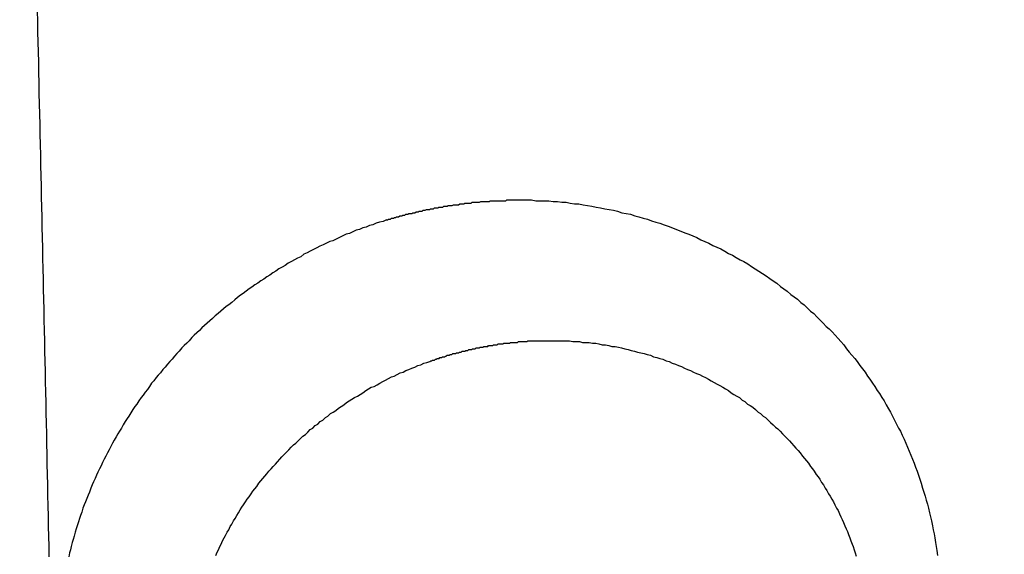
# Model space of a CAD drawing. Header units: millimetres. Extents: x -604189 to 881711, y -381903 to -7297.
# Tile 149 of 256: x -588023 to -588011, y -164991 to -164984. Entities that reach past the tile are written whole.
import ezdxf

# ---------------------------------------------------------------- set-up
doc = ezdxf.new("R2010")
doc.units = ezdxf.units.MM
doc.header["$LTSCALE"] = 100
doc.linetypes.add('0.5_0.5', pattern=[1, 0.5, -0.5])
doc.linetypes.add('ACAD_ISO04W100', pattern=[30.5, 24, -3, 0.5, -3])
doc.layers.get('Defpoints').update_dxf_attribs({"color": 30})
doc.layers.add('OPIS', color=7, linetype='Continuous')
doc.layers.add('strop osie', color=80, linetype='ACAD_ISO04W100', lineweight=5)
doc.styles.get("Standard").update_dxf_attribs({"font": 'romans.shx', "width": 0.5})
doc.dimstyles.new('1 50', dxfattribs={"dimtxt": 150, "dimasz": 80, "dimexe": 1, "dimexo": 1, "dimgap": 20, "dimtad": 1, "dimdec": 0, "dimlfac": 0.1, "dimtxsty": 'Standard', "dimblk": 'ARCHTICK', "dimcen": 200, "dimclrd": 2, "dimadec": 1, "dimazin": 0, "dimtfac": 1, "dimtdec": 0, "dimtmove": 0, "dimatfit": 3, "dimldrblk": 'ARCHTICK', "dimfxl": 120, "dimfxlon": 1, "dimtfill": 1, "dimarcsym": 0})

# ---------------------------------------------------------------- blocks, each defined once
blk = doc.blocks.new('_ArchTick')
at = {"layer": 'strop osie', "color": 0, "const_width": 0.15}
blk.add_lwpolyline([(-0.5, -0.5), (0.5, 0.5)], dxfattribs=at)
blk = doc.blocks.new('*D3294')
at = {"layer": 'Defpoints', "color": 0, "linetype": 'ByBlock', "lineweight": 5, "transparency": 16777216}
for p in [(-595783.126, -159420.303), (-593748.924, -159420.303), (-552118.935, -179940.303)]:
    blk.add_point(p, dxfattribs=at)
at = {"layer": 'OPIS', "color": 0, "linetype": 'Continuous', "lineweight": -2, "transparency": 16777216}
for p, q in [((-595723.126, -159420.303), (-595784.126, -159420.303)), ((-595723.126, -179940.303), (-595784.126, -179940.303))]:
    blk.add_line(p, q, dxfattribs=at)
at = {"layer": 'OPIS', "color": 2, "lineweight": -2, "transparency": 16777216}
blk.add_line((-595783.126, -179940.303), (-595783.126, -159420.303), dxfattribs=at)
at = {"layer": 'OPIS', "color": 2, "linetype": 'ByBlock', "lineweight": -2, "transparency": 16777216, "xscale": 80, "yscale": 80, "zscale": 80}
for p, rotation in [((-595783.126, -159420.303), 90), ((-595783.126, -179940.303), 270)]:
    blk.add_blockref('_ArchTick', p, dxfattribs=dict(at, rotation=rotation))
at = {"layer": 'OPIS', "color": 0, "linetype": 'ByBlock', "lineweight": 13, "transparency": 16777216, "insert": (-595878.126, -169680.303), "char_height": 150, "attachment_point": 5, "rotation": 90, "bg_fill": 3, "box_fill_scale": 1.1, "bg_fill_color": 256, "bg_fill_true_color": 13158600, "bg_fill_transparency": 0}
blk.add_mtext('2052', dxfattribs=at)

msp = doc.modelspace()

# ---------------------------------------------------------------- hatches: boundary and pattern name
at = {"layer": 'OPIS', "linetype": 'ByBlock', "lineweight": 15}
h = msp.add_hatch(dxfattribs=at)
h.set_pattern_fill('ANSI37', color=0, scale=80, angle=45)
h.set_pattern_definition([(90, (-306927.96, 32475.8), (-254, 0), []), (180, (-306927.96, 32475.8), (-3e-14, -254), [])])
edge = h.paths.add_edge_path()
edge.add_arc((-587934.086, -167378.931), 50, 0, 90)
edge.add_line((-587934.086, -167328.931), (-588139.086, -167328.93))
edge.add_arc((-588139.086, -167378.93), 50, 89.9996, 180)
edge.add_line((-588189.086, -167378.93), (-588189.086, -167822.93))
edge.add_arc((-588139.086, -167822.93), 50, 180, 270)
edge.add_line((-588139.086, -167872.93), (-587934.085, -167872.931))
edge.add_arc((-587934.086, -167822.931), 50, 270.0014, 360)
edge.add_line((-587884.086, -167822.931), (-587884.086, -167378.931))
edge = h.paths.add_edge_path()
edge.add_arc((-587934.086, -167378.931), 50, 0, 90)
edge.add_line((-587934.086, -167328.931), (-588139.086, -167328.93))
edge.add_arc((-588139.086, -167378.93), 50, 89.9996, 180)
edge.add_line((-588189.086, -167378.93), (-588189.086, -167822.93))
edge.add_arc((-588139.086, -167822.93), 50, 180, 270)
edge.add_line((-588139.086, -167872.93), (-587934.085, -167872.931))
edge.add_arc((-587934.086, -167822.931), 50, 270.0014, 360)
edge.add_line((-587884.086, -167822.931), (-587884.086, -167378.931))
edge = h.paths.add_edge_path()
edge.add_line((-588244.087, -167300.93), (-587769.086, -167300.93))
edge.add_line((-587769.086, -167300.93), (-587769.086, -167900.93))
edge.add_line((-587769.086, -167900.93), (-588243.789, -167900.93))
edge.add_arc((-588244.086, -167892.935), 8, 180, 272.1285, ccw=False)
edge.add_line((-588252.086, -167892.935), (-588252.086, -167308.93))
edge.add_arc((-588244.086, -167308.93), 8, 90.0036, 180, ccw=False)
h.paths.add_polyline_path([(-589864.932, -164217.829), (-589865.004, -164223.092), (-589865.079, -164228.355), (-589865.156, -164233.617), (-589865.235, -164238.88), (-589865.318, -164244.143), (-589865.402, -164249.406), (-589865.489, -164254.669), (-589865.579, -164259.931), (-589865.671, -164265.194), (-589865.766, -164270.457), (-589865.863, -164275.719), (-589865.962, -164280.982), (-589866.064, -164286.244), (-589866.169, -164291.506), (-589866.276, -164296.769), (-589866.386, -164302.031), (-589866.498, -164307.293), (-589866.613, -164312.556), (-589866.73, -164317.818), (-589866.85, -164323.08), (-589866.972, -164328.342), (-589867.097, -164333.604), (-589867.225, -164338.866), (-589867.355, -164344.127), (-589867.488, -164349.389), (-589867.623, -164354.651), (-589867.76, -164359.913), (-589867.901, -164365.174), (-589868.043, -164370.436), (-589868.189, -164375.697), (-589868.337, -164380.958), (-589868.487, -164386.22), (-589868.64, -164391.481), (-589868.795, -164396.742), (-589868.953, -164402.003), (-590219.489, -164402.003), (-590219.664, -164396.198), (-590219.835, -164390.392), (-590220.003, -164384.587), (-590220.168, -164378.781), (-590220.329, -164372.976), (-590220.488, -164367.17), (-590220.643, -164361.364), (-590220.796, -164355.558), (-590220.945, -164349.752), (-590221.092, -164343.946), (-590221.235, -164338.14), (-590221.375, -164332.334), (-590221.512, -164326.527), (-590221.646, -164320.721), (-590221.777, -164314.914), (-590221.904, -164309.108), (-590222.029, -164303.301), (-590222.151, -164297.495), (-590222.269, -164291.688), (-590222.385, -164285.881), (-590222.497, -164280.074), (-590222.606, -164274.267), (-590222.713, -164268.461), (-590222.816, -164262.653), (-590222.916, -164256.846), (-590223.014, -164251.039), (-590223.108, -164245.232), (-590223.199, -164239.425), (-590223.287, -164233.618), (-590223.372, -164227.81), (-590223.454, -164222.003), (-590223.533, -164216.196), (-590223.609, -164210.388), (-590223.682, -164204.581), (-590223.751, -164198.773), (-590223.818, -164192.966), (-590223.881, -164187.158), (-590223.941, -164181.35), (-590223.997, -164175.543), (-590224.051, -164169.735), (-590224.101, -164163.927), (-590224.147, -164158.12), (-590224.191, -164152.312), (-590224.231, -164146.504), (-590224.267, -164140.696), (-590224.301, -164134.888), (-590224.332, -164129.081), (-590224.361, -164123.273), (-590224.388, -164117.465), (-590224.413, -164111.657), (-590224.437, -164105.849), (-590224.459, -164100.041), (-590224.475, -164094.233), (-590224.48, -164088.425), (-590224.472, -164082.617), (-590224.448, -164076.809), (-590224.406, -164071.002), (-590224.347, -164065.194), (-590224.269, -164059.387), (-590224.171, -164053.58), (-590224.054, -164047.773), (-590223.917, -164041.967), (-590223.759, -164036.161), (-590223.581, -164030.356), (-590223.381, -164024.551), (-590223.159, -164018.747), (-590222.914, -164012.944), (-590222.642, -164007.143), (-590222.341, -164001.342), (-590222.009, -163995.544), (-590221.642, -163989.748), (-590221.238, -163983.954), (-590220.795, -163978.163), (-590220.304, -163972.376), (-590219.753, -163966.594), (-590219.129, -163960.82), (-590218.419, -163955.056), (-590217.605, -163949.306), (-590216.67, -163943.574), (-590215.596, -163937.865), (-590214.362, -163932.188), (-590212.941, -163926.557), (-590211.302, -163920.987), (-590209.416, -163915.495), (-590207.246, -163910.11), (-590204.744, -163904.869), (-590201.869, -163899.824), (-590198.582, -163895.036), (-590194.851, -163890.591), (-590190.671, -163886.563), (-590186.105, -163882.977), (-590181.224, -163879.833), (-590176.097, -163877.106), (-590170.784, -163874.761), (-590165.336, -163872.759), (-590159.785, -163871.064), (-590154.154, -163869.636), (-590148.468, -163868.44), (-590142.747, -163867.44), (-590137, -163866.603), (-590131.235, -163865.9), (-590125.458, -163865.297), (-590119.674, -163864.778), (-590113.884, -163864.334), (-590108.088, -163863.958), (-590102.289, -163863.646), (-590096.486, -163863.39), (-590090.681, -163863.186), (-590084.874, -163863.026), (-590079.068, -163862.906), (-590073.26, -163862.819), (-590067.453, -163862.761), (-590061.645, -163862.725), (-590055.837, -163862.707), (-590050.029, -163862.7), (-590044.221, -163862.698), (-590038.958, -163862.699), (-590033.694, -163862.704), (-590028.431, -163862.718), (-590023.167, -163862.744), (-590017.904, -163862.788), (-590012.641, -163862.852), (-590007.379, -163862.942), (-590002.117, -163863.062), (-589996.856, -163863.215), (-589991.596, -163863.407), (-589986.337, -163863.64), (-589981.081, -163863.919), (-589975.828, -163864.249), (-589970.579, -163864.634), (-589965.334, -163865.078), (-589960.096, -163865.587), (-589954.864, -163866.17), (-589949.645, -163866.847), (-589944.442, -163867.642), (-589939.263, -163868.578), (-589934.115, -163869.676), (-589929.013, -163870.965), (-589923.971, -163872.474), (-589919.009, -163874.23), (-589914.153, -163876.259), (-589909.436, -163878.591), (-589904.896, -163881.253), (-589900.585, -163884.268), (-589896.554, -163887.652), (-589892.857, -163891.394), (-589889.534, -163895.471), (-589886.574, -163899.824), (-589883.952, -163904.387), (-589881.64, -163909.114), (-589879.606, -163913.968), (-589877.817, -163918.918), (-589876.241, -163923.939), (-589874.854, -163929.016), (-589873.636, -163934.137), (-589872.564, -163939.29), (-589871.619, -163944.467), (-589870.784, -163949.663), (-589870.048, -163954.875), (-589869.397, -163960.099), (-589868.818, -163965.33), (-589868.302, -163970.568), (-589867.84, -163975.811), (-589867.421, -163981.058), (-589867.037, -163986.308), (-589866.685, -163991.559), (-589866.363, -163996.813), (-589866.067, -164002.068), (-589865.796, -164007.324), (-589865.549, -164012.582), (-589865.322, -164017.84), (-589865.116, -164023.1), (-589864.928, -164028.36), (-589864.759, -164033.621), (-589864.607, -164038.882), (-589864.472, -164044.144), (-589864.354, -164049.406), (-589864.252, -164054.668), (-589864.166, -164059.931), (-589864.096, -164065.194), (-589864.041, -164070.457), (-589864.001, -164075.72), (-589863.976, -164080.984), (-589863.964, -164086.247), (-589863.964, -164091.51), (-589863.974, -164096.774), (-589863.991, -164102.037), (-589864.012, -164107.301), (-589864.034, -164112.564), (-589864.057, -164117.828), (-589864.081, -164123.091), (-589864.107, -164128.354), (-589864.135, -164133.618), (-589864.165, -164138.881), (-589864.197, -164144.144), (-589864.232, -164149.408), (-589864.269, -164154.671), (-589864.31, -164159.934), (-589864.353, -164165.198), (-589864.399, -164170.461), (-589864.447, -164175.724), (-589864.498, -164180.987), (-589864.552, -164186.25), (-589864.609, -164191.513), (-589864.668, -164196.777), (-589864.73, -164202.04), (-589864.795, -164207.303), (-589864.862, -164212.566)])
h.paths.add_polyline_path([(-590463.924, -164407.051), (-587763.924, -164407.051), (-587763.924, -162910.783), (-590463.924, -162910.783)])
h.paths.add_polyline_path([(-590295.717, -164839.225), (-590289.91, -164839.127), (-590284.103, -164839.033), (-590278.295, -164838.942), (-590272.488, -164838.854), (-590266.681, -164838.769), (-590260.873, -164838.687), (-590255.066, -164838.608), (-590249.259, -164838.532), (-590243.451, -164838.459), (-590237.644, -164838.39), (-590231.836, -164838.323), (-590226.028, -164838.26), (-590220.221, -164838.2), (-590214.413, -164838.144), (-590208.605, -164838.09), (-590202.798, -164838.04), (-590196.99, -164837.994), (-590191.182, -164837.95), (-590185.374, -164837.91), (-590179.567, -164837.874), (-590173.759, -164837.84), (-590167.951, -164837.809), (-590162.143, -164837.78), (-590156.335, -164837.753), (-590150.527, -164837.728), (-590144.719, -164837.704), (-590138.912, -164837.682), (-590133.104, -164837.666), (-590127.296, -164837.661), (-590121.488, -164837.669), (-590115.68, -164837.693), (-590109.872, -164837.735), (-590104.065, -164837.794), (-590098.257, -164837.872), (-590092.45, -164837.97), (-590086.643, -164838.087), (-590080.837, -164838.224), (-590075.031, -164838.382), (-590069.226, -164838.56), (-590063.422, -164838.76), (-590057.618, -164838.982), (-590051.815, -164839.227), (-590046.013, -164839.499), (-590040.213, -164839.8), (-590034.415, -164840.132), (-590028.618, -164840.499), (-590022.825, -164840.903), (-590017.034, -164841.346), (-590011.246, -164841.837), (-590005.465, -164842.388), (-589999.691, -164843.012), (-589993.927, -164843.722), (-589988.176, -164844.536), (-589982.444, -164845.471), (-589976.736, -164846.545), (-589971.059, -164847.779), (-589965.428, -164849.2), (-589959.858, -164850.839), (-589954.366, -164852.725), (-589948.98, -164854.895), (-589943.739, -164857.397), (-589938.694, -164860.272), (-589933.906, -164863.559), (-589929.462, -164867.29), (-589925.433, -164871.47), (-589921.847, -164876.036), (-589918.704, -164880.917), (-589915.976, -164886.044), (-589913.631, -164891.357), (-589911.63, -164896.805), (-589909.934, -164902.356), (-589908.507, -164907.987), (-589907.31, -164913.673), (-589906.31, -164919.394), (-589905.474, -164925.141), (-589904.77, -164930.906), (-589904.168, -164936.683), (-589903.648, -164942.467), (-589903.204, -164948.257), (-589902.829, -164954.053), (-589902.516, -164959.852), (-589902.261, -164965.655), (-589902.056, -164971.46), (-589901.897, -164977.267), (-589901.776, -164983.073), (-589901.69, -164988.881), (-589901.631, -164994.688), (-589901.596, -165000.496), (-589901.577, -165006.304), (-589901.57, -165012.112), (-589901.569, -165017.92), (-589901.57, -165023.183), (-589901.575, -165028.447), (-589901.588, -165033.71), (-589901.615, -165038.974), (-589901.658, -165044.237), (-589901.723, -165049.5), (-589901.813, -165054.762), (-589901.932, -165060.024), (-589902.086, -165065.285), (-589902.277, -165070.545), (-589902.51, -165075.804), (-589902.79, -165081.06), (-589903.119, -165086.313), (-589903.504, -165091.562), (-589903.949, -165096.807), (-589904.458, -165102.045), (-589905.04, -165107.276), (-589905.717, -165112.496), (-589906.513, -165117.699), (-589907.448, -165122.878), (-589908.547, -165128.026), (-589909.836, -165133.128), (-589911.345, -165138.17), (-589913.1, -165143.132), (-589915.129, -165147.988), (-589917.461, -165152.705), (-589920.123, -165157.245), (-589923.139, -165161.556), (-589926.522, -165165.587), (-589930.265, -165169.284), (-589934.342, -165172.607), (-589938.694, -165175.567), (-589943.257, -165178.189), (-589947.985, -165180.501), (-589952.838, -165182.535), (-589957.788, -165184.324), (-589962.81, -165185.9), (-589967.887, -165187.287), (-589973.007, -165188.505), (-589978.16, -165189.577), (-589983.337, -165190.522), (-589988.534, -165191.357), (-589993.746, -165192.093), (-589998.969, -165192.744), (-590004.201, -165193.323), (-590009.439, -165193.839), (-590014.682, -165194.301), (-590019.929, -165194.72), (-590025.178, -165195.104), (-590030.43, -165195.456), (-590035.683, -165195.778), (-590040.938, -165196.074), (-590046.195, -165196.345), (-590051.452, -165196.592), (-590056.711, -165196.819), (-590061.97, -165197.025), (-590067.23, -165197.213), (-590072.491, -165197.382), (-590077.752, -165197.534), (-590083.014, -165197.669), (-590088.276, -165197.787), (-590093.539, -165197.889), (-590098.801, -165197.975), (-590104.064, -165198.045), (-590109.327, -165198.1), (-590114.591, -165198.14), (-590119.854, -165198.165), (-590125.118, -165198.177), (-590130.381, -165198.177), (-590135.644, -165198.167), (-590140.908, -165198.15), (-590146.171, -165198.129), (-590151.435, -165198.107), (-590156.698, -165198.084), (-590161.961, -165198.06), (-590167.225, -165198.034), (-590172.488, -165198.006), (-590177.752, -165197.976), (-590183.015, -165197.944), (-590188.278, -165197.909), (-590193.541, -165197.872), (-590198.805, -165197.831), (-590204.068, -165197.788), (-590209.331, -165197.742), (-590214.594, -165197.694), (-590219.858, -165197.643), (-590225.121, -165197.589), (-590230.384, -165197.532), (-590235.647, -165197.473), (-590240.91, -165197.411), (-590246.173, -165197.346), (-590251.436, -165197.279), (-590256.699, -165197.209), (-590261.962, -165197.137), (-590267.225, -165197.062), (-590272.488, -165196.985), (-590277.751, -165196.906), (-590283.014, -165196.823), (-590288.276, -165196.739), (-590293.539, -165196.652), (-590298.802, -165196.562), (-590304.064, -165196.47), (-590309.327, -165196.375), (-590314.59, -165196.278), (-590319.852, -165196.179), (-590325.115, -165196.077), (-590330.377, -165195.972), (-590335.639, -165195.865), (-590340.902, -165195.755), (-590346.164, -165195.643), (-590351.426, -165195.528), (-590356.688, -165195.411), (-590361.95, -165195.291), (-590367.212, -165195.169), (-590372.474, -165195.044), (-590377.736, -165194.916), (-590382.998, -165194.786), (-590388.26, -165194.653), (-590393.521, -165194.518), (-590398.783, -165194.381), (-590404.045, -165194.24), (-590409.306, -165194.098), (-590414.568, -165193.952), (-590419.829, -165193.804), (-590425.09, -165193.654), (-590430.351, -165193.501), (-590435.613, -165193.346), (-590440.874, -165193.188), (-590440.874, -164842.652), (-590435.068, -164842.477), (-590429.263, -164842.306), (-590423.457, -164842.138), (-590417.652, -164841.973), (-590411.846, -164841.812), (-590406.04, -164841.653), (-590400.235, -164841.498), (-590394.429, -164841.345), (-590388.623, -164841.196), (-590382.817, -164841.049), (-590377.01, -164840.906), (-590371.204, -164840.766), (-590365.398, -164840.629), (-590359.591, -164840.495), (-590353.785, -164840.364), (-590347.978, -164840.237), (-590342.172, -164840.112), (-590336.365, -164839.99), (-590330.558, -164839.872), (-590324.752, -164839.756), (-590318.945, -164839.644), (-590313.138, -164839.535), (-590307.331, -164839.428), (-590301.524, -164839.325)])
edge = h.paths.add_edge_path()
edge.add_arc((-590093.924, -162268.543), 50, 0, 90.0004)
edge.add_line((-590093.924, -162218.543), (-590298.924, -162218.545))
edge.add_arc((-590298.924, -162268.545), 50, 90.0009, 180)
edge.add_line((-590348.924, -162268.545), (-590348.924, -162712.545))
edge.add_arc((-590298.924, -162712.545), 50, 180, 270.0022)
edge.add_line((-590298.922, -162762.545), (-590093.923, -162762.543))
edge.add_arc((-590093.924, -162712.543), 50, 270.0009, 360)
edge.add_line((-590043.924, -162712.543), (-590043.924, -162268.543))
edge = h.paths.add_edge_path()
edge.add_arc((-590093.924, -161668.543), 50, 0, 90.0004)
edge.add_line((-590093.924, -161618.543), (-590298.924, -161618.545))
edge.add_arc((-590298.924, -161668.545), 50, 90.0009, 180)
edge.add_line((-590348.924, -161668.545), (-590348.924, -162112.545))
edge.add_arc((-590298.924, -162112.545), 50, 180, 270.0022)
edge.add_line((-590298.922, -162162.545), (-590093.923, -162162.543))
edge.add_arc((-590093.924, -162112.543), 50, 270.0009, 360)
edge.add_line((-590043.924, -162112.543), (-590043.924, -161668.543))
h.paths.add_polyline_path([(-590463.924, -162790.543), (-587763.924, -162790.543), (-587763.924, -161590.543), (-590463.924, -161590.543)])
edge = h.paths.add_edge_path()
edge.add_arc((-588139.086, -168270.003), 50, 89.9996, 180)
edge.add_line((-588189.086, -168270.003), (-588189.086, -168714.003))
edge.add_arc((-588139.086, -168714.003), 50, 180, 270)
edge.add_line((-588139.086, -168764.003), (-587934.085, -168764.004))
edge.add_arc((-587934.086, -168714.004), 50, 270.0014, 360)
edge.add_line((-587884.086, -168714.004), (-587884.086, -168270.004))
edge.add_arc((-587934.086, -168270.004), 50, 0, 90)
edge.add_line((-587934.086, -168220.004), (-588139.086, -168220.003))
edge = h.paths.add_edge_path()
edge.add_arc((-587934.086, -169161.078), 50, 0, 90)
edge.add_line((-587934.086, -169111.078), (-588139.086, -169111.076))
edge.add_arc((-588139.086, -169161.076), 50, 89.9996, 180)
edge.add_line((-588189.086, -169161.076), (-588189.086, -169605.076))
edge.add_arc((-588139.086, -169605.076), 50, 180, 270)
edge.add_line((-588139.086, -169655.076), (-587934.085, -169655.078))
edge.add_arc((-587934.086, -169605.078), 50, 270.0014, 360)
edge.add_line((-587884.086, -169605.078), (-587884.086, -169161.078))
edge = h.paths.add_edge_path()
edge.add_arc((-588139.086, -170052.15), 50, 89.9996, 180)
edge.add_line((-588189.086, -170052.15), (-588189.086, -170496.15))
edge.add_arc((-588139.086, -170496.15), 50, 180, 270)
edge.add_line((-588139.086, -170546.15), (-587934.085, -170546.151))
edge.add_arc((-587934.086, -170496.151), 50, 270.0014, 360)
edge.add_line((-587884.086, -170496.151), (-587884.086, -170052.151))
edge.add_arc((-587934.086, -170052.151), 50, 0, 90)
edge.add_line((-587934.086, -170002.151), (-588139.086, -170002.15))
edge = h.paths.add_edge_path()
edge.add_arc((-588139.086, -170943.223), 50, 89.9996, 180)
edge.add_line((-588189.086, -170943.223), (-588189.086, -171387.223))
edge.add_arc((-588139.086, -171387.223), 50, 180, 270)
edge.add_line((-588139.086, -171437.223), (-587934.085, -171437.224))
edge.add_arc((-587934.086, -171387.224), 50, 270.0014, 360)
edge.add_line((-587884.086, -171387.224), (-587884.086, -170943.224))
edge.add_arc((-587934.086, -170943.224), 50, 0, 90)
edge.add_line((-587934.086, -170893.224), (-588139.086, -170893.223))
h.paths.add_polyline_path([(-587763.924, -164527.291), (-590463.924, -164527.291), (-590463.924, -171970.3), (-587763.924, -171970.3)])

# ---------------------------------------------------------------- next in the draw order: dimensions: what is measured, and where the dimension line sits
at = {"layer": 'OPIS', "color": 0, "linetype": 'ByBlock', "lineweight": 13}
dim = msp.add_linear_dim(base=(-595783.126, -159420.303), p1=(-552118.935, -179940.303), p2=(-593748.924, -159420.303), angle=90, dimstyle='1 50', override={"dimtmove": 1, "dimfxl": 60, "dimarcsym": 1}, dxfattribs=at)
dim.commit()
dim.dimension.update_dxf_attribs({"geometry": '*D3294', "text_midpoint": (-595878.126, -169680.303)})

# ---------------------------------------------------------------- next in the draw order: hatches: boundary and pattern name
at = {"layer": 'OPIS', "linetype": '0.5_0.5', "lineweight": 13}
h = msp.add_hatch(dxfattribs=at)
h.set_pattern_fill('ANSI37', color=0, scale=130)
h.set_pattern_definition([(45, (-597218.54, 256668.8), (-291.85832, 291.85832), []), (135, (-597218.54, 256668.8), (-291.85832, -291.85832), [])])
edge = h.paths.add_edge_path(flags=16)
edge.add_line((-570958.916, -168985.281), (-571058.916, -168985.281))
edge.add_line((-571058.916, -168985.281), (-572598.916, -168985.281))
edge.add_line((-572598.916, -168985.281), (-572598.915, -170470.3))
edge.add_line((-572598.915, -170470.3), (-570825.763, -170470.3))
edge.add_arc((-570508.916, -170339.099), 342.937, 180, 202.49364, ccw=False)
edge.add_arc((-570508.916, -170339.099), 342.937, 90, 180, ccw=False)
edge.add_line((-570508.916, -169996.163), (-570508.916, -169764.704))
edge.add_arc((-570058.916, -168985.281), 900, 180, 240, ccw=False)
edge = h.paths.add_edge_path(flags=17)
edge.add_line((-569358.915, -170085.281), (-569358.916, -168985.281))
edge.add_line((-569358.916, -168985.281), (-569358.917, -168985.281))
edge.add_line((-569358.917, -168985.281), (-569958.916, -168985.281))
edge.add_line((-569958.916, -168985.281), (-570058.916, -168985.281))
edge.add_line((-570058.916, -168985.281), (-570058.916, -168925.281))
edge.add_line((-570058.916, -168925.281), (-569958.916, -168925.281))
edge.add_line((-569958.916, -168925.281), (-569958.916, -168865.281))
edge.add_line((-569958.916, -168865.281), (-569358.916, -168865.281))
edge.add_line((-569358.916, -168865.281), (-569358.917, -166865.281))
edge.add_line((-569358.917, -166865.281), (-574098.917, -166865.286))
edge.add_line((-574098.917, -166865.286), (-574098.914, -171970.3))
edge.add_line((-574098.914, -171970.3), (-572608.913, -171970.3))
edge.add_line((-572608.913, -171970.3), (-571504.913, -170590.3))
edge.add_line((-571504.913, -170590.3), (-572718.915, -170590.3))
edge.add_line((-572718.915, -170590.3), (-572718.916, -168865.281))
edge.add_line((-572718.916, -168865.281), (-571058.916, -168865.281))
edge.add_line((-571058.916, -168865.281), (-571058.916, -168925.281))
edge.add_line((-571058.916, -168925.281), (-570958.916, -168925.281))
edge.add_line((-570958.916, -168925.281), (-570958.916, -168985.281))
edge.add_arc((-570058.916, -168985.281), 900, 180, 240)
edge.add_line((-570508.916, -169764.704), (-570508.916, -169996.163))
edge.add_arc((-570508.916, -170339.099), 342.937, 0, 90, ccw=False)
edge.add_arc((-570508.916, -170339.099), 342.937, 208.97989, 360, ccw=False)
edge.add_line((-570808.913, -170505.253), (-570808.913, -171171.086))
edge.add_arc((-570808.913, -171220.3), 49.214, 0, 90, ccw=False)
edge.add_arc((-570808.913, -171220.3), 49.214, 270, 360, ccw=False)
edge.add_line((-570808.913, -171269.514), (-570808.913, -171970.3))
edge.add_line((-570808.913, -171970.3), (-569358.914, -171970.3))
edge.add_line((-569358.914, -171970.3), (-569358.915, -170085.281))
h.paths.add_polyline_path([(-561118.924, -159870.303), (-590334.655, -159870.303), (-590334.655, -161470.303), (-562318.924, -161470.303), (-562318.924, -172095.292), (-561118.924, -172095.291), (-561118.924, -168350.303), (-552073.919, -168350.303), (-552073.92, -167150.303), (-561118.924, -167150.303)])
h.paths.add_polyline_path([(-572856.927, -169813.68), (-569451.07, -169813.68), (-569451.07, -169408.68), (-572856.927, -169408.68)], flags=16)

# ---------------------------------------------------------------- next in the draw order: linework, layer by layer
at = {"color": 0}
for points in [[(-588022.513, -164990.858, 0), (-588022.516, -164990.728, 0), (-588022.518, -164990.598, 0), (-588022.521, -164990.478, 0), (-588022.524, -164990.348, 0), (-588022.526, -164990.218, 0), (-588022.529, -164990.088, 0), (-588022.531, -164989.958, 0), (-588022.534, -164989.828, 0), (-588022.537, -164989.698, 0), (-588022.539, -164989.568, 0), (-588022.542, -164989.448, 0), (-588022.545, -164989.318, 0), (-588022.547, -164989.188, 0), (-588022.55, -164989.058, 0), (-588022.553, -164988.928, 0), (-588022.556, -164988.798, 0), (-588022.558, -164988.668, 0), (-588022.561, -164988.538, 0), (-588022.564, -164988.418, 0), (-588022.567, -164988.288, 0), (-588022.569, -164988.158, 0), (-588022.572, -164988.028, 0), (-588022.575, -164987.898, 0), (-588022.578, -164987.768, 0), (-588022.58, -164987.638, 0), (-588022.583, -164987.518, 0), (-588022.586, -164987.388, 0), (-588022.589, -164987.258, 0), (-588022.592, -164987.128, 0), (-588022.594, -164986.998, 0), (-588022.597, -164986.868, 0), (-588022.6, -164986.738, 0), (-588022.603, -164986.608, 0), (-588022.606, -164986.488, 0), (-588022.609, -164986.358, 0), (-588022.611, -164986.228, 0), (-588022.614, -164986.098, 0), (-588022.617, -164985.968, 0), (-588022.62, -164985.838, 0), (-588022.623, -164985.708, 0), (-588022.626, -164985.578, 0), (-588022.628, -164985.458, 0), (-588022.631, -164985.328, 0), (-588022.634, -164985.198, 0), (-588022.637, -164985.068, 0), (-588022.64, -164984.938, 0), (-588022.643, -164984.808, 0), (-588022.645, -164984.678, 0), (-588022.648, -164984.548, 0), (-588022.651, -164984.428, 0), (-588022.654, -164984.298, 0), (-588022.657, -164984.168, 0), (-588022.66, -164984.038, 0)], [(-588018.304, -164986.648, 0), (-588018.291, -164986.648, 0), (-588018.279, -164986.638, 0), (-588018.266, -164986.638, 0), (-588018.254, -164986.638, 0), (-588018.241, -164986.628, 0), (-588018.228, -164986.628, 0), (-588018.216, -164986.628, 0), (-588018.203, -164986.618, 0), (-588018.191, -164986.618, 0), (-588018.178, -164986.608, 0), (-588018.165, -164986.608, 0), (-588018.153, -164986.608, 0), (-588018.14, -164986.598, 0), (-588018.127, -164986.598, 0), (-588018.115, -164986.598, 0), (-588018.102, -164986.588, 0), (-588018.089, -164986.588, 0), (-588018.076, -164986.588, 0), (-588018.064, -164986.578, 0), (-588018.051, -164986.578, 0), (-588018.038, -164986.578, 0), (-588018.025, -164986.568, 0), (-588018.013, -164986.568, 0), (-588018, -164986.568, 0), (-588017.987, -164986.568, 0), (-588017.974, -164986.558, 0), (-588017.961, -164986.558, 0), (-588017.949, -164986.558, 0), (-588017.936, -164986.548, 0), (-588017.923, -164986.548, 0), (-588017.91, -164986.548, 0), (-588017.897, -164986.538, 0), (-588017.884, -164986.538, 0), (-588017.872, -164986.538, 0), (-588017.859, -164986.538, 0), (-588017.846, -164986.528, 0), (-588017.833, -164986.528, 0), (-588017.82, -164986.528, 0), (-588017.807, -164986.518, 0), (-588017.794, -164986.518, 0), (-588017.781, -164986.518, 0), (-588017.768, -164986.518, 0), (-588017.755, -164986.508, 0), (-588017.743, -164986.508, 0), (-588017.73, -164986.508, 0), (-588017.717, -164986.508, 0), (-588017.704, -164986.498, 0), (-588017.691, -164986.498, 0), (-588017.678, -164986.498, 0), (-588017.665, -164986.498, 0), (-588017.652, -164986.488, 0), (-588017.639, -164986.488, 0), (-588017.626, -164986.488, 0), (-588017.613, -164986.488, 0), (-588017.6, -164986.488, 0), (-588017.587, -164986.478, 0), (-588017.574, -164986.478, 0), (-588017.561, -164986.478, 0), (-588017.548, -164986.478, 0), (-588017.535, -164986.468, 0), (-588017.522, -164986.468, 0), (-588017.509, -164986.468, 0), (-588017.496, -164986.468, 0), (-588017.483, -164986.468, 0), (-588017.47, -164986.458, 0), (-588017.457, -164986.458, 0), (-588017.444, -164986.458, 0), (-588017.431, -164986.458, 0), (-588017.418, -164986.458, 0), (-588017.404, -164986.458, 0), (-588017.391, -164986.448, 0), (-588017.378, -164986.448, 0), (-588017.365, -164986.448, 0), (-588017.352, -164986.448, 0), (-588017.339, -164986.448, 0), (-588017.326, -164986.438, 0), (-588017.313, -164986.438, 0), (-588017.3, -164986.438, 0), (-588017.287, -164986.438, 0), (-588017.274, -164986.438, 0), (-588017.261, -164986.438, 0), (-588017.247, -164986.438, 0), (-588017.234, -164986.428, 0), (-588017.221, -164986.428, 0), (-588017.208, -164986.428, 0), (-588017.195, -164986.428, 0), (-588017.182, -164986.428, 0), (-588017.169, -164986.428, 0), (-588017.156, -164986.428, 0), (-588017.143, -164986.428, 0), (-588017.129, -164986.418, 0), (-588017.116, -164986.418, 0), (-588017.103, -164986.418, 0), (-588017.09, -164986.418, 0), (-588017.077, -164986.418, 0), (-588017.064, -164986.418, 0), (-588017.051, -164986.418, 0), (-588017.038, -164986.418, 0), (-588017.024, -164986.418, 0), (-588017.011, -164986.408, 0), (-588016.998, -164986.408, 0), (-588016.985, -164986.408, 0), (-588016.972, -164986.408, 0), (-588016.959, -164986.408, 0), (-588016.946, -164986.408, 0), (-588016.932, -164986.408, 0), (-588016.919, -164986.408, 0), (-588016.906, -164986.408, 0), (-588016.893, -164986.408, 0), (-588016.88, -164986.408, 0), (-588016.867, -164986.408, 0), (-588016.854, -164986.408, 0), (-588016.841, -164986.408, 0), (-588016.827, -164986.408, 0), (-588016.814, -164986.408, 0), (-588016.801, -164986.398, 0), (-588016.788, -164986.398, 0), (-588016.775, -164986.398, 0), (-588016.762, -164986.398, 0), (-588016.749, -164986.398, 0), (-588016.735, -164986.398, 0), (-588016.722, -164986.398, 0), (-588016.709, -164986.398, 0), (-588016.696, -164986.398, 0), (-588016.683, -164986.398, 0), (-588016.67, -164986.398, 0), (-588016.657, -164986.398, 0)], [(-588016.657, -164986.398, 0), (-588016.603, -164986.398, 0), (-588016.549, -164986.398, 0), (-588016.496, -164986.398, 0), (-588016.442, -164986.408, 0), (-588016.388, -164986.408, 0), (-588016.334, -164986.408, 0), (-588016.28, -164986.408, 0), (-588016.226, -164986.418, 0), (-588016.172, -164986.418, 0), (-588016.118, -164986.428, 0), (-588016.064, -164986.428, 0), (-588016.011, -164986.438, 0), (-588015.957, -164986.448, 0), (-588015.903, -164986.448, 0), (-588015.849, -164986.458, 0), (-588015.795, -164986.468, 0), (-588015.741, -164986.478, 0), (-588015.687, -164986.488, 0), (-588015.634, -164986.498, 0), (-588015.58, -164986.508, 0), (-588015.526, -164986.518, 0), (-588015.473, -164986.528, 0), (-588015.42, -164986.538, 0), (-588015.366, -164986.558, 0), (-588015.313, -164986.568, 0), (-588015.26, -164986.578, 0), (-588015.207, -164986.598, 0), (-588015.154, -164986.608, 0), (-588015.101, -164986.628, 0), (-588015.049, -164986.638, 0), (-588014.996, -164986.658, 0), (-588014.944, -164986.678, 0), (-588014.892, -164986.688, 0), (-588014.84, -164986.708, 0), (-588014.788, -164986.728, 0), (-588014.736, -164986.748, 0), (-588014.685, -164986.768, 0), (-588014.633, -164986.788, 0), (-588014.582, -164986.808, 0), (-588014.531, -164986.828, 0), (-588014.481, -164986.848, 0), (-588014.43, -164986.868, 0), (-588014.38, -164986.898, 0), (-588014.33, -164986.918, 0), (-588014.28, -164986.938, 0), (-588014.231, -164986.968, 0), (-588014.181, -164986.988, 0), (-588014.132, -164987.008, 0), (-588014.084, -164987.038, 0), (-588014.035, -164987.068, 0), (-588013.987, -164987.088, 0), (-588013.939, -164987.118, 0), (-588013.891, -164987.148, 0), (-588013.844, -164987.168, 0), (-588013.797, -164987.198, 0), (-588013.75, -164987.228, 0), (-588013.704, -164987.258, 0), (-588013.658, -164987.288, 0), (-588013.612, -164987.318, 0), (-588013.567, -164987.348, 0), (-588013.522, -164987.378, 0), (-588013.478, -164987.408, 0), (-588013.433, -164987.438, 0), (-588013.389, -164987.478, 0), (-588013.346, -164987.508, 0), (-588013.303, -164987.538, 0), (-588013.26, -164987.578, 0), (-588013.218, -164987.608, 0), (-588013.176, -164987.638, 0), (-588013.135, -164987.678, 0), (-588013.094, -164987.708, 0), (-588013.053, -164987.748, 0), (-588013.013, -164987.788, 0), (-588012.973, -164987.818, 0), (-588012.934, -164987.858, 0), (-588012.895, -164987.898, 0), (-588012.856, -164987.938, 0), (-588012.818, -164987.978, 0), (-588012.78, -164988.008, 0), (-588012.743, -164988.048, 0), (-588012.707, -164988.088, 0), (-588012.67, -164988.128, 0), (-588012.634, -164988.168, 0), (-588012.599, -164988.208, 0), (-588012.564, -164988.258, 0), (-588012.53, -164988.298, 0), (-588012.496, -164988.338, 0), (-588012.462, -164988.378, 0), (-588012.429, -164988.418, 0), (-588012.396, -164988.468, 0), (-588012.364, -164988.508, 0), (-588012.332, -164988.548, 0), (-588012.301, -164988.598, 0), (-588012.271, -164988.638, 0), (-588012.24, -164988.688, 0), (-588012.211, -164988.728, 0), (-588012.181, -164988.778, 0), (-588012.153, -164988.818, 0), (-588012.124, -164988.868, 0), (-588012.096, -164988.908, 0), (-588012.069, -164988.958, 0), (-588012.042, -164989.008, 0), (-588012.016, -164989.048, 0), (-588011.99, -164989.098, 0), (-588011.965, -164989.148, 0), (-588011.94, -164989.198, 0), (-588011.916, -164989.248, 0), (-588011.892, -164989.288, 0), (-588011.869, -164989.338, 0), (-588011.846, -164989.388, 0), (-588011.824, -164989.438, 0), (-588011.802, -164989.488, 0), (-588011.781, -164989.538, 0), (-588011.761, -164989.588, 0), (-588011.741, -164989.638, 0), (-588011.721, -164989.688, 0), (-588011.702, -164989.738, 0), (-588011.684, -164989.788, 0), (-588011.666, -164989.838, 0), (-588011.648, -164989.888, 0), (-588011.631, -164989.938, 0), (-588011.615, -164989.998, 0), (-588011.599, -164990.048, 0), (-588011.584, -164990.098, 0), (-588011.569, -164990.148, 0), (-588011.555, -164990.198, 0), (-588011.542, -164990.248, 0), (-588011.528, -164990.308, 0), (-588011.516, -164990.358, 0), (-588011.504, -164990.408, 0), (-588011.492, -164990.468, 0), (-588011.482, -164990.518, 0), (-588011.471, -164990.568, 0), (-588011.462, -164990.618, 0), (-588011.452, -164990.678, 0), (-588011.444, -164990.728, 0), (-588011.436, -164990.778, 0), (-588011.428, -164990.838, 0)], [(-588018.305, -164986.648, 0), (-588018.347, -164986.668, 0), (-588018.39, -164986.678, 0), (-588018.432, -164986.688, 0), (-588018.474, -164986.708, 0), (-588018.516, -164986.718, 0), (-588018.558, -164986.738, 0), (-588018.6, -164986.748, 0), (-588018.642, -164986.768, 0), (-588018.684, -164986.778, 0), (-588018.725, -164986.798, 0), (-588018.767, -164986.818, 0), (-588018.808, -164986.828, 0), (-588018.849, -164986.848, 0), (-588018.891, -164986.868, 0), (-588018.932, -164986.888, 0), (-588018.973, -164986.908, 0), (-588019.013, -164986.918, 0), (-588019.054, -164986.938, 0), (-588019.095, -164986.958, 0), (-588019.135, -164986.978, 0), (-588019.175, -164986.998, 0), (-588019.215, -164987.018, 0), (-588019.255, -164987.038, 0), (-588019.295, -164987.058, 0), (-588019.335, -164987.078, 0), (-588019.374, -164987.108, 0), (-588019.414, -164987.128, 0), (-588019.453, -164987.148, 0), (-588019.492, -164987.168, 0), (-588019.531, -164987.188, 0), (-588019.569, -164987.218, 0), (-588019.608, -164987.238, 0), (-588019.646, -164987.258, 0), (-588019.684, -164987.288, 0), (-588019.722, -164987.308, 0), (-588019.76, -164987.338, 0), (-588019.798, -164987.358, 0), (-588019.835, -164987.388, 0), (-588019.873, -164987.408, 0), (-588019.91, -164987.438, 0), (-588019.947, -164987.458, 0), (-588019.983, -164987.488, 0), (-588020.02, -164987.508, 0), (-588020.056, -164987.538, 0), (-588020.092, -164987.568, 0), (-588020.128, -164987.588, 0), (-588020.164, -164987.618, 0), (-588020.199, -164987.648, 0), (-588020.235, -164987.678, 0), (-588020.27, -164987.708, 0), (-588020.304, -164987.728, 0), (-588020.339, -164987.758, 0), (-588020.373, -164987.788, 0), (-588020.407, -164987.818, 0), (-588020.441, -164987.848, 0), (-588020.475, -164987.878, 0), (-588020.508, -164987.908, 0), (-588020.542, -164987.938, 0), (-588020.574, -164987.968, 0), (-588020.607, -164987.998, 0), (-588020.64, -164988.028, 0), (-588020.672, -164988.058, 0), (-588020.704, -164988.088, 0), (-588020.735, -164988.118, 0), (-588020.767, -164988.158, 0), (-588020.798, -164988.188, 0), (-588020.829, -164988.218, 0), (-588020.86, -164988.248, 0), (-588020.89, -164988.288, 0), (-588020.92, -164988.318, 0), (-588020.95, -164988.348, 0), (-588020.98, -164988.388, 0), (-588021.009, -164988.418, 0), (-588021.039, -164988.448, 0), (-588021.068, -164988.488, 0), (-588021.096, -164988.518, 0), (-588021.125, -164988.558, 0), (-588021.153, -164988.588, 0), (-588021.18, -164988.618, 0), (-588021.208, -164988.658, 0), (-588021.235, -164988.688, 0), (-588021.262, -164988.728, 0), (-588021.289, -164988.768, 0), (-588021.316, -164988.798, 0), (-588021.342, -164988.838, 0), (-588021.368, -164988.868, 0), (-588021.394, -164988.908, 0), (-588021.419, -164988.948, 0), (-588021.444, -164988.978, 0), (-588021.469, -164989.018, 0), (-588021.494, -164989.058, 0), (-588021.518, -164989.098, 0), (-588021.542, -164989.128, 0), (-588021.566, -164989.168, 0), (-588021.589, -164989.208, 0), (-588021.612, -164989.248, 0), (-588021.635, -164989.288, 0), (-588021.658, -164989.318, 0), (-588021.68, -164989.358, 0), (-588021.702, -164989.398, 0), (-588021.723, -164989.438, 0), (-588021.745, -164989.478, 0), (-588021.766, -164989.518, 0), (-588021.787, -164989.558, 0), (-588021.807, -164989.598, 0), (-588021.827, -164989.638, 0), (-588021.847, -164989.678, 0), (-588021.867, -164989.718, 0), (-588021.886, -164989.758, 0), (-588021.905, -164989.798, 0), (-588021.923, -164989.838, 0), (-588021.942, -164989.878, 0), (-588021.96, -164989.918, 0), (-588021.977, -164989.958, 0), (-588021.995, -164989.998, 0), (-588022.012, -164990.048, 0), (-588022.028, -164990.088, 0), (-588022.045, -164990.128, 0), (-588022.061, -164990.168, 0), (-588022.076, -164990.208, 0), (-588022.092, -164990.248, 0), (-588022.107, -164990.298, 0), (-588022.121, -164990.338, 0), (-588022.136, -164990.378, 0), (-588022.15, -164990.418, 0), (-588022.163, -164990.468, 0), (-588022.176, -164990.508, 0), (-588022.189, -164990.548, 0), (-588022.202, -164990.598, 0), (-588022.214, -164990.638, 0), (-588022.226, -164990.678, 0), (-588022.238, -164990.728, 0), (-588022.249, -164990.768, 0), (-588022.26, -164990.808, 0), (-588022.27, -164990.858, 0)], [(-588017.763, -164988.418, 0), (-588017.752, -164988.408, 0), (-588017.741, -164988.408, 0), (-588017.729, -164988.398, 0), (-588017.718, -164988.398, 0), (-588017.706, -164988.398, 0), (-588017.695, -164988.388, 0), (-588017.684, -164988.388, 0), (-588017.672, -164988.378, 0), (-588017.661, -164988.378, 0), (-588017.649, -164988.378, 0), (-588017.638, -164988.368, 0), (-588017.627, -164988.368, 0), (-588017.615, -164988.368, 0), (-588017.604, -164988.358, 0), (-588017.592, -164988.358, 0), (-588017.581, -164988.358, 0), (-588017.569, -164988.348, 0), (-588017.558, -164988.348, 0), (-588017.546, -164988.338, 0), (-588017.534, -164988.338, 0), (-588017.523, -164988.338, 0), (-588017.511, -164988.328, 0), (-588017.5, -164988.328, 0), (-588017.488, -164988.328, 0), (-588017.477, -164988.318, 0), (-588017.465, -164988.318, 0), (-588017.453, -164988.318, 0), (-588017.442, -164988.318, 0), (-588017.43, -164988.308, 0), (-588017.418, -164988.308, 0), (-588017.407, -164988.308, 0), (-588017.395, -164988.298, 0), (-588017.383, -164988.298, 0), (-588017.372, -164988.298, 0), (-588017.36, -164988.288, 0), (-588017.348, -164988.288, 0), (-588017.337, -164988.288, 0), (-588017.325, -164988.288, 0), (-588017.313, -164988.278, 0), (-588017.302, -164988.278, 0), (-588017.29, -164988.278, 0), (-588017.278, -164988.268, 0), (-588017.266, -164988.268, 0), (-588017.254, -164988.268, 0), (-588017.243, -164988.268, 0), (-588017.231, -164988.258, 0), (-588017.219, -164988.258, 0), (-588017.207, -164988.258, 0), (-588017.196, -164988.258, 0), (-588017.184, -164988.248, 0), (-588017.172, -164988.248, 0), (-588017.16, -164988.248, 0), (-588017.148, -164988.248, 0), (-588017.136, -164988.238, 0), (-588017.125, -164988.238, 0), (-588017.113, -164988.238, 0), (-588017.101, -164988.238, 0), (-588017.089, -164988.228, 0), (-588017.077, -164988.228, 0), (-588017.065, -164988.228, 0), (-588017.053, -164988.228, 0), (-588017.041, -164988.228, 0), (-588017.03, -164988.218, 0), (-588017.018, -164988.218, 0), (-588017.006, -164988.218, 0), (-588016.994, -164988.218, 0), (-588016.982, -164988.218, 0), (-588016.97, -164988.208, 0), (-588016.958, -164988.208, 0), (-588016.946, -164988.208, 0), (-588016.934, -164988.208, 0), (-588016.922, -164988.208, 0), (-588016.91, -164988.198, 0), (-588016.898, -164988.198, 0), (-588016.886, -164988.198, 0), (-588016.874, -164988.198, 0), (-588016.863, -164988.198, 0), (-588016.851, -164988.198, 0), (-588016.839, -164988.188, 0), (-588016.827, -164988.188, 0), (-588016.815, -164988.188, 0), (-588016.803, -164988.188, 0), (-588016.791, -164988.188, 0), (-588016.779, -164988.188, 0), (-588016.767, -164988.188, 0), (-588016.755, -164988.178, 0), (-588016.743, -164988.178, 0), (-588016.731, -164988.178, 0), (-588016.719, -164988.178, 0), (-588016.707, -164988.178, 0), (-588016.695, -164988.178, 0), (-588016.683, -164988.178, 0), (-588016.671, -164988.178, 0), (-588016.659, -164988.168, 0), (-588016.647, -164988.168, 0), (-588016.635, -164988.168, 0), (-588016.623, -164988.168, 0), (-588016.611, -164988.168, 0), (-588016.599, -164988.168, 0), (-588016.587, -164988.168, 0), (-588016.575, -164988.168, 0), (-588016.563, -164988.168, 0), (-588016.551, -164988.168, 0), (-588016.539, -164988.158, 0), (-588016.527, -164988.158, 0), (-588016.515, -164988.158, 0), (-588016.503, -164988.158, 0), (-588016.491, -164988.158, 0), (-588016.479, -164988.158, 0), (-588016.467, -164988.158, 0), (-588016.455, -164988.158, 0), (-588016.443, -164988.158, 0), (-588016.431, -164988.158, 0), (-588016.418, -164988.158, 0), (-588016.406, -164988.158, 0), (-588016.394, -164988.158, 0), (-588016.382, -164988.158, 0), (-588016.37, -164988.158, 0), (-588016.358, -164988.158, 0), (-588016.346, -164988.158, 0), (-588016.334, -164988.158, 0), (-588016.322, -164988.158, 0), (-588016.31, -164988.158, 0), (-588016.298, -164988.158, 0), (-588016.286, -164988.158, 0), (-588016.274, -164988.158, 0), (-588016.262, -164988.158, 0)], [(-588016.262, -164988.158, 0), (-588016.222, -164988.158, 0), (-588016.182, -164988.158, 0), (-588016.141, -164988.158, 0), (-588016.1, -164988.158, 0), (-588016.06, -164988.158, 0), (-588016.019, -164988.158, 0), (-588015.979, -164988.168, 0), (-588015.938, -164988.168, 0), (-588015.897, -164988.168, 0), (-588015.857, -164988.178, 0), (-588015.816, -164988.178, 0), (-588015.775, -164988.178, 0), (-588015.735, -164988.188, 0), (-588015.694, -164988.188, 0), (-588015.654, -164988.198, 0), (-588015.613, -164988.208, 0), (-588015.573, -164988.208, 0), (-588015.532, -164988.218, 0), (-588015.492, -164988.228, 0), (-588015.451, -164988.228, 0), (-588015.411, -164988.238, 0), (-588015.371, -164988.248, 0), (-588015.331, -164988.258, 0), (-588015.29, -164988.268, 0), (-588015.25, -164988.278, 0), (-588015.21, -164988.288, 0), (-588015.171, -164988.298, 0), (-588015.131, -164988.308, 0), (-588015.091, -164988.318, 0), (-588015.051, -164988.328, 0), (-588015.012, -164988.338, 0), (-588014.973, -164988.358, 0), (-588014.933, -164988.368, 0), (-588014.894, -164988.378, 0), (-588014.855, -164988.388, 0), (-588014.816, -164988.408, 0), (-588014.777, -164988.418, 0), (-588014.739, -164988.438, 0), (-588014.7, -164988.448, 0), (-588014.662, -164988.468, 0), (-588014.624, -164988.478, 0), (-588014.586, -164988.498, 0), (-588014.548, -164988.518, 0), (-588014.51, -164988.528, 0), (-588014.472, -164988.548, 0), (-588014.435, -164988.568, 0), (-588014.398, -164988.578, 0), (-588014.361, -164988.598, 0), (-588014.324, -164988.618, 0), (-588014.288, -164988.638, 0), (-588014.251, -164988.658, 0), (-588014.215, -164988.678, 0), (-588014.179, -164988.698, 0), (-588014.143, -164988.718, 0), (-588014.108, -164988.738, 0), (-588014.072, -164988.758, 0), (-588014.037, -164988.778, 0), (-588014.003, -164988.808, 0), (-588013.968, -164988.828, 0), (-588013.934, -164988.848, 0), (-588013.9, -164988.868, 0), (-588013.866, -164988.898, 0), (-588013.832, -164988.918, 0), (-588013.799, -164988.948, 0), (-588013.766, -164988.968, 0), (-588013.733, -164988.988, 0), (-588013.701, -164989.018, 0), (-588013.668, -164989.048, 0), (-588013.637, -164989.068, 0), (-588013.605, -164989.098, 0), (-588013.574, -164989.118, 0), (-588013.543, -164989.148, 0), (-588013.512, -164989.178, 0), (-588013.481, -164989.208, 0), (-588013.451, -164989.238, 0), (-588013.422, -164989.258, 0), (-588013.392, -164989.288, 0), (-588013.363, -164989.318, 0), (-588013.334, -164989.348, 0), (-588013.306, -164989.378, 0), (-588013.277, -164989.408, 0), (-588013.25, -164989.438, 0), (-588013.222, -164989.468, 0), (-588013.195, -164989.498, 0), (-588013.168, -164989.528, 0), (-588013.142, -164989.558, 0), (-588013.115, -164989.598, 0), (-588013.09, -164989.628, 0), (-588013.064, -164989.658, 0), (-588013.039, -164989.688, 0), (-588013.014, -164989.728, 0), (-588012.99, -164989.758, 0), (-588012.966, -164989.788, 0), (-588012.942, -164989.828, 0), (-588012.919, -164989.858, 0), (-588012.896, -164989.888, 0), (-588012.874, -164989.928, 0), (-588012.852, -164989.958, 0), (-588012.83, -164989.998, 0), (-588012.808, -164990.028, 0), (-588012.788, -164990.068, 0), (-588012.767, -164990.098, 0), (-588012.747, -164990.138, 0), (-588012.727, -164990.168, 0), (-588012.708, -164990.208, 0), (-588012.689, -164990.248, 0), (-588012.67, -164990.278, 0), (-588012.652, -164990.318, 0), (-588012.635, -164990.358, 0), (-588012.617, -164990.388, 0), (-588012.601, -164990.428, 0), (-588012.584, -164990.468, 0), (-588012.568, -164990.508, 0), (-588012.553, -164990.538, 0), (-588012.538, -164990.578, 0), (-588012.523, -164990.618, 0), (-588012.509, -164990.658, 0), (-588012.495, -164990.698, 0), (-588012.482, -164990.728, 0), (-588012.469, -164990.768, 0), (-588012.457, -164990.808, 0), (-588012.445, -164990.848, 0)], [(-588020.434, -164990.838, 0), (-588020.418, -164990.798, 0), (-588020.401, -164990.768, 0), (-588020.384, -164990.728, 0), (-588020.367, -164990.698, 0), (-588020.349, -164990.658, 0), (-588020.331, -164990.618, 0), (-588020.312, -164990.588, 0), (-588020.294, -164990.548, 0), (-588020.274, -164990.518, 0), (-588020.255, -164990.478, 0), (-588020.235, -164990.448, 0), (-588020.215, -164990.408, 0), (-588020.194, -164990.378, 0), (-588020.174, -164990.338, 0), (-588020.152, -164990.308, 0), (-588020.131, -164990.268, 0), (-588020.109, -164990.238, 0), (-588020.087, -164990.208, 0), (-588020.064, -164990.168, 0), (-588020.042, -164990.138, 0), (-588020.019, -164990.108, 0), (-588019.995, -164990.068, 0), (-588019.972, -164990.038, 0), (-588019.948, -164990.008, 0), (-588019.923, -164989.978, 0), (-588019.899, -164989.938, 0), (-588019.874, -164989.908, 0), (-588019.848, -164989.878, 0), (-588019.823, -164989.848, 0), (-588019.797, -164989.818, 0), (-588019.771, -164989.788, 0), (-588019.745, -164989.758, 0), (-588019.718, -164989.728, 0), (-588019.691, -164989.698, 0), (-588019.664, -164989.668, 0), (-588019.637, -164989.638, 0), (-588019.609, -164989.608, 0), (-588019.581, -164989.578, 0), (-588019.553, -164989.548, 0), (-588019.524, -164989.518, 0), (-588019.495, -164989.488, 0), (-588019.466, -164989.458, 0), (-588019.437, -164989.438, 0), (-588019.407, -164989.408, 0), (-588019.378, -164989.378, 0), (-588019.348, -164989.348, 0), (-588019.317, -164989.328, 0), (-588019.287, -164989.298, 0), (-588019.256, -164989.268, 0), (-588019.225, -164989.248, 0), (-588019.194, -164989.218, 0), (-588019.163, -164989.198, 0), (-588019.131, -164989.168, 0), (-588019.099, -164989.148, 0), (-588019.067, -164989.118, 0), (-588019.035, -164989.098, 0), (-588019.003, -164989.068, 0), (-588018.97, -164989.048, 0), (-588018.937, -164989.028, 0), (-588018.904, -164988.998, 0), (-588018.871, -164988.978, 0), (-588018.838, -164988.958, 0), (-588018.804, -164988.928, 0), (-588018.77, -164988.908, 0), (-588018.736, -164988.888, 0), (-588018.702, -164988.868, 0), (-588018.668, -164988.848, 0), (-588018.633, -164988.828, 0), (-588018.599, -164988.808, 0), (-588018.564, -164988.778, 0), (-588018.529, -164988.758, 0), (-588018.494, -164988.738, 0), (-588018.459, -164988.728, 0), (-588018.423, -164988.708, 0), (-588018.388, -164988.688, 0), (-588018.352, -164988.668, 0), (-588018.316, -164988.648, 0), (-588018.28, -164988.628, 0), (-588018.244, -164988.608, 0), (-588018.208, -164988.598, 0), (-588018.171, -164988.578, 0), (-588018.135, -164988.558, 0), (-588018.098, -164988.548, 0), (-588018.062, -164988.528, 0), (-588018.025, -164988.518, 0), (-588017.988, -164988.498, 0), (-588017.951, -164988.488, 0), (-588017.913, -164988.468, 0), (-588017.876, -164988.458, 0), (-588017.839, -164988.438, 0), (-588017.801, -164988.428, 0), (-588017.764, -164988.418, 0)]]:
    msp.add_polyline3d(points, dxfattribs=at)

doc.saveas('drawing.dxf')
